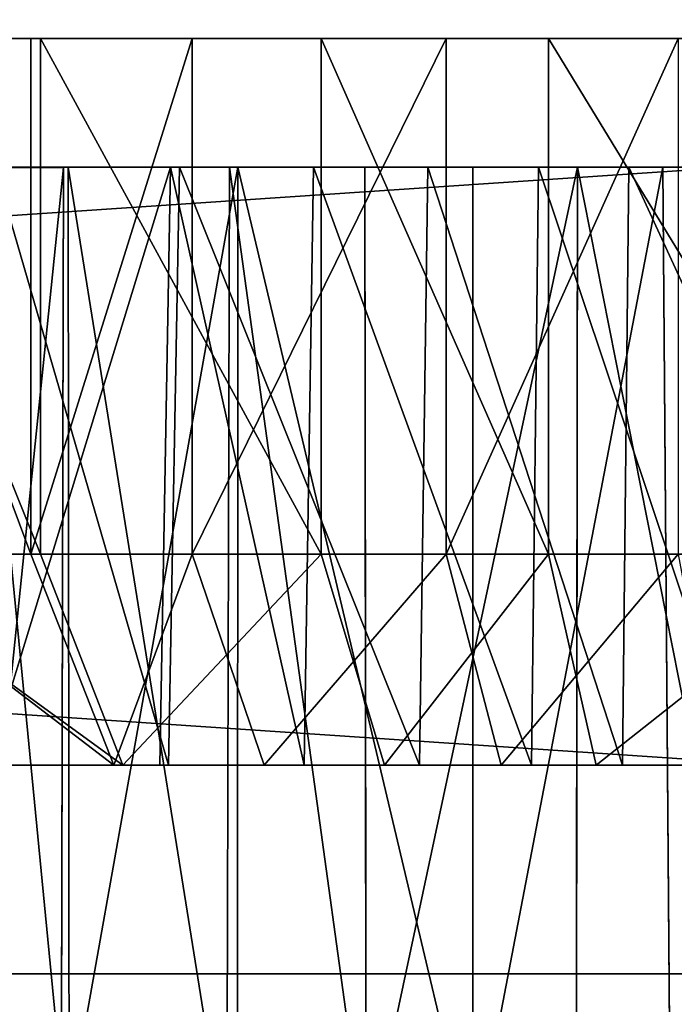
# Model space of a CAD drawing. Extents: x 0 to 35.8, y 0 to 27.5.
# Tile 31 of 256: x 9.305 to 9.795, y 0.9 to 1.638. Entities that reach past the tile are written whole.
import ezdxf

# ---------------------------------------------------------------- set-up
doc = ezdxf.new("R2010")
doc.units = 0
doc.header["$MEASUREMENT"] = 0
doc.layers.get('0').update_dxf_attribs({"color": 13, "linetype": 'CONTINUOUS'})
doc.layers.add('HDI8056C_KNOBS_-_2_1', color=252, linetype='CONTINUOUS')
doc.layers.add('RGM8058UC_-_BODY', color=252, linetype='CONTINUOUS')

# ---------------------------------------------------------------- blocks, each defined once
blk = doc.blocks.new('RGM8658UC_TRADECAD_V06_DXF')
at = {"layer": 'HDI8056C_KNOBS_-_2_1', "color": 0}
for p, q in [((9.0199, 1.6237, 2.9433), (10.227, 1.6239, 2.9159)), ((9.0199, 1.6237, 2.9433), (10.227, 1.6239, 2.9159)), ((9.0247, 1.6237, 2.7701), (10.227, 1.6239, 2.9159)), ((9.0247, 1.6237, 2.7701), (10.227, 1.6239, 2.9159)), ((10.227, 1.6239, 2.9159), (9.0283, 1.6236, 3.1314)), ((10.227, 1.6239, 2.9159), (9.0283, 1.6236, 3.1314)), ((9.0749, 1.6236, 2.5593), (10.227, 1.6239, 2.9159)), ((9.0749, 1.6236, 2.5593), (10.227, 1.6239, 2.9159)), ((9.0828, 1.6236, 3.3215), (10.227, 1.6239, 2.9159)), ((9.0828, 1.6236, 3.3215), (10.227, 1.6239, 2.9159)), ((9.1642, 1.6236, 2.335), (10.227, 1.6239, 2.9159)), ((9.1642, 1.6236, 2.335), (10.227, 1.6239, 2.9159)), ((9.1642, 1.6236, 2.335), (9.3202, 1.6237, 2.11)), ((9.1642, 1.6236, 2.335), (9.3202, 1.6237, 2.11)), ((9.1684, 1.6236, 3.5164), (10.227, 1.6239, 2.9159)), ((9.1684, 1.6236, 3.5164), (10.227, 1.6239, 2.9159)), ((9.1684, 1.6236, 3.5164), (9.3129, 1.6236, 3.7123)), ((9.1684, 1.6236, 3.5164), (9.3129, 1.6236, 3.7123)), ((9.3129, 1.6236, 3.7123), (10.227, 1.6239, 2.9159)), ((9.3129, 1.6236, 3.7123), (10.227, 1.6239, 2.9159)), ((9.3129, 1.6236, 3.7123), (9.3129, 1.2374, 3.7123)), ((9.3129, 1.6236, 3.7123), (9.3129, 1.2374, 3.7123)), ((9.3129, 1.6236, 3.7123), (9.4337, 1.6236, 3.8269)), ((9.3129, 1.6236, 3.7123), (9.4337, 1.6236, 3.8269)), ((9.3202, 1.6237, 2.11), (10.227, 1.6239, 2.9159)), ((9.3202, 1.6237, 2.11), (10.227, 1.6239, 2.9159)), ((9.3202, 1.6237, 2.11), (9.5304, 1.6237, 1.9268)), ((9.3202, 1.6237, 2.11), (9.5304, 1.6237, 1.9268)), ((9.3202, 1.6237, 2.11), (9.3202, 1.2374, 2.11)), ((9.3202, 1.6237, 2.11), (9.3202, 1.2374, 2.11)), ((9.4337, 1.6236, 3.8269), (10.227, 1.6239, 2.9159)), ((9.4337, 1.6236, 3.8269), (10.227, 1.6239, 2.9159)), ((9.4337, 1.6236, 3.8269), (9.4337, 1.2373, 3.8269)), ((9.4337, 1.6236, 3.8269), (9.4337, 1.2373, 3.8269)), ((9.4337, 1.6236, 3.8269), (9.624, 1.6236, 3.9608)), ((9.4337, 1.6236, 3.8269), (9.624, 1.6236, 3.9608)), ((9.5304, 1.6237, 1.9268), (10.227, 1.6239, 2.9159)), ((9.5304, 1.6237, 1.9268), (10.227, 1.6239, 2.9159)), ((9.5304, 1.6237, 1.9268), (9.7004, 1.6237, 1.8223)), ((9.5304, 1.6237, 1.9268), (9.7004, 1.6237, 1.8223)), ((9.5304, 1.6237, 1.9268), (9.5304, 1.2375, 1.9268)), ((9.5304, 1.6237, 1.9268), (9.5304, 1.2375, 1.9268)), ((9.624, 1.6236, 3.9608), (10.227, 1.6239, 2.9159)), ((9.624, 1.6236, 3.9608), (10.227, 1.6239, 2.9159)), ((9.624, 1.6236, 3.9608), (9.624, 1.2373, 3.9608)), ((9.624, 1.6236, 3.9608), (9.624, 1.2373, 3.9608)), ((9.624, 1.6236, 3.9608), (9.7975, 1.6236, 4.047)), ((9.624, 1.6236, 3.9608), (9.7975, 1.6236, 4.047)), ((9.7004, 1.6237, 1.8223), (10.227, 1.6239, 2.9159)), ((9.7004, 1.6237, 1.8223), (10.227, 1.6239, 2.9159)), ((9.7004, 1.6237, 1.8223), (9.9361, 1.6237, 1.7461)), ((9.7004, 1.6237, 1.8223), (9.9361, 1.6237, 1.7461)), ((9.7004, 1.6237, 1.8223), (9.7004, 1.2375, 1.8223)), ((9.7004, 1.6237, 1.8223), (9.7004, 1.2375, 1.8223)), ((9.3373, 1.5271, 2.4296), (9.2625, 1.5272, 2.6173)), ((9.3373, 1.5271, 2.4296), (9.2625, 1.5272, 2.6173)), ((9.2691, 1.5272, 3.2554), (9.3408, 1.5272, 3.4186)), ((9.2691, 1.5272, 3.2554), (9.3408, 1.5272, 3.4186)), ((9.4241, 1.5272, 2.2023), (9.2859, 1.5271, 2.4015)), ((9.4241, 1.5272, 2.2023), (9.2859, 1.5271, 2.4015)), ((9.2859, 1.5271, 2.4015), (9.3373, 1.5271, 2.4296)), ((9.2859, 1.5271, 2.4015), (9.3373, 1.5271, 2.4296)), ((9.2897, 1.5272, 3.4476), (9.3408, 1.5272, 3.4186)), ((9.2897, 1.5272, 3.4476), (9.3408, 1.5272, 3.4186)), ((9.2897, 1.5272, 3.4476), (9.4176, 1.5272, 3.621)), ((9.2897, 1.5272, 3.4476), (9.4176, 1.5272, 3.621)), ((9.3373, 1.5271, 2.4296), (9.3357, 0.7841, 2.4289)), ((9.3373, 1.5271, 2.4296), (9.3357, 0.7841, 2.4289)), ((9.4679, 1.5272, 2.2412), (9.3373, 1.5271, 2.4296)), ((9.4679, 1.5272, 2.2412), (9.3373, 1.5271, 2.4296)), ((9.3417, 0.7841, 3.418), (9.3408, 1.5272, 3.4186)), ((9.3408, 1.5272, 3.4186), (9.4617, 1.5272, 3.5826)), ((9.3417, 0.7841, 3.418), (9.3408, 1.5272, 3.4186)), ((9.3408, 1.5272, 3.4186), (9.4617, 1.5272, 3.5826)), ((9.4095, 1.0793, 3.6281), (9.4176, 1.5272, 3.621)), ((9.4095, 1.0793, 3.6281), (9.4176, 1.5272, 3.621)), ((9.4161, 1.0794, 2.1952), (9.4241, 1.5272, 2.2023)), ((9.4161, 1.0794, 2.1952), (9.4241, 1.5272, 2.2023)), ((9.4176, 1.5272, 3.621), (9.4617, 1.5272, 3.5826)), ((9.4176, 1.5272, 3.621), (9.4617, 1.5272, 3.5826)), ((9.4176, 1.5272, 3.621), (9.5245, 1.5272, 3.7226)), ((9.4176, 1.5272, 3.621), (9.5245, 1.5272, 3.7226)), ((9.6102, 1.5273, 2.04), (9.4241, 1.5272, 2.2023)), ((9.6102, 1.5273, 2.04), (9.4241, 1.5272, 2.2023)), ((9.4241, 1.5272, 2.2023), (9.4679, 1.5272, 2.2412)), ((9.4241, 1.5272, 2.2023), (9.4679, 1.5272, 2.2412)), ((9.4617, 1.5272, 3.5826), (9.4596, 0.7841, 3.5797)), ((9.4617, 1.5272, 3.5826), (9.4596, 0.7841, 3.5797)), ((9.4617, 1.5272, 3.5826), (9.5629, 1.5272, 3.6785)), ((9.4617, 1.5272, 3.5826), (9.5629, 1.5272, 3.6785)), ((9.4679, 1.5272, 2.2412), (9.4677, 0.7841, 2.2465)), ((9.4679, 1.5272, 2.2412), (9.4677, 0.7841, 2.2465)), ((9.6438, 1.5273, 2.0878), (9.4679, 1.5272, 2.2412)), ((9.6438, 1.5273, 2.0878), (9.4679, 1.5272, 2.2412)), ((9.5175, 1.0793, 3.7306), (9.5245, 1.5272, 3.7226)), ((9.5175, 1.0793, 3.7306), (9.5245, 1.5272, 3.7226)), ((9.5245, 1.5272, 3.7226), (9.5629, 1.5272, 3.6785)), ((9.5245, 1.5272, 3.7226), (9.5629, 1.5272, 3.6785)), ((9.5245, 1.5272, 3.7226), (9.6931, 1.5272, 3.8411)), ((9.5245, 1.5272, 3.7226), (9.6931, 1.5272, 3.8411)), ((9.564, 0.7841, 3.6796), (9.5629, 1.5272, 3.6785)), ((9.5629, 1.5272, 3.6785), (9.7222, 1.5272, 3.7907)), ((9.564, 0.7841, 3.6796), (9.5629, 1.5272, 3.6785)), ((9.5629, 1.5272, 3.6785), (9.7222, 1.5272, 3.7907)), ((9.604, 1.0794, 2.0313), (9.6102, 1.5273, 2.04)), ((9.604, 1.0794, 2.0313), (9.6102, 1.5273, 2.04)), ((9.7607, 1.5273, 1.9475), (9.6102, 1.5273, 2.04)), ((9.6102, 1.5273, 2.04), (9.6438, 1.5273, 2.0878)), ((9.6102, 1.5273, 2.04), (9.6438, 1.5273, 2.0878)), ((9.7607, 1.5273, 1.9475), (9.6102, 1.5273, 2.04)), ((9.6439, 0.7841, 2.0889), (9.6438, 1.5273, 2.0878)), ((9.7861, 1.5273, 2.0004), (9.6438, 1.5273, 2.0878)), ((9.6439, 0.7841, 2.0889), (9.6438, 1.5273, 2.0878)), ((9.7861, 1.5273, 2.0004), (9.6438, 1.5273, 2.0878)), ((9.6878, 1.0793, 3.8504), (9.6931, 1.5272, 3.8411)), ((9.6878, 1.0793, 3.8504), (9.6931, 1.5272, 3.8411)), ((9.6931, 1.5272, 3.8411), (9.7222, 1.5272, 3.7907)), ((9.6931, 1.5272, 3.8411), (9.7222, 1.5272, 3.7907)), ((9.6931, 1.5272, 3.8411), (9.8467, 1.5272, 3.9174)), ((9.6931, 1.5272, 3.8411), (9.8467, 1.5272, 3.9174)), ((9.7222, 1.5272, 3.7907), (9.7213, 0.7841, 3.7921)), ((9.7222, 1.5272, 3.7907), (9.7213, 0.7841, 3.7921)), ((9.7222, 1.5272, 3.7907), (9.8674, 1.5272, 3.8628)), ((9.7222, 1.5272, 3.7907), (9.8674, 1.5272, 3.8628)), ((9.756, 1.0794, 1.9379), (9.7607, 1.5273, 1.9475)), ((9.756, 1.0794, 1.9379), (9.7607, 1.5273, 1.9475)), ((9.9694, 1.5273, 1.88), (9.7607, 1.5273, 1.9475)), ((9.7607, 1.5273, 1.9475), (9.7861, 1.5273, 2.0004)), ((9.7607, 1.5273, 1.9475), (9.7861, 1.5273, 2.0004)), ((9.9694, 1.5273, 1.88), (9.7607, 1.5273, 1.9475)), ((9.9835, 1.5273, 1.9365), (9.7861, 1.5273, 2.0004)), ((9.7861, 1.5273, 2.0004), (9.7919, 0.7841, 1.9996)), ((9.7861, 1.5273, 2.0004), (9.7919, 0.7841, 1.9996)), ((9.9835, 1.5273, 1.9365), (9.7861, 1.5273, 2.0004)), ((9.3202, 1.2374, 2.11), (9.1642, 1.2373, 2.335)), ((9.3202, 1.2374, 2.11), (9.1642, 1.2373, 2.335)), ((9.1684, 1.2374, 3.5164), (9.3129, 1.2374, 3.7123)), ((9.1684, 1.2374, 3.5164), (9.3129, 1.2374, 3.7123)), ((9.3129, 1.2374, 3.7123), (9.375, 1.0793, 3.6581)), ((9.3129, 1.2374, 3.7123), (9.375, 1.0793, 3.6581)), ((9.3129, 1.2374, 3.7123), (9.4337, 1.2373, 3.8269)), ((9.3129, 1.2374, 3.7123), (9.4337, 1.2373, 3.8269)), ((9.5304, 1.2375, 1.9268), (9.3202, 1.2374, 2.11)), ((9.5304, 1.2375, 1.9268), (9.3202, 1.2374, 2.11)), ((9.3202, 1.2374, 2.11), (9.3819, 1.0794, 2.1648)), ((9.3202, 1.2374, 2.11), (9.3819, 1.0794, 2.1648)), ((9.4337, 1.2373, 3.8269), (9.4876, 1.0793, 3.7649)), ((9.4337, 1.2373, 3.8269), (9.4876, 1.0793, 3.7649)), ((9.4337, 1.2373, 3.8269), (9.624, 1.2373, 3.9608)), ((9.4337, 1.2373, 3.8269), (9.624, 1.2373, 3.9608)), ((9.7004, 1.2375, 1.8223), (9.5304, 1.2375, 1.9268)), ((9.5304, 1.2375, 1.9268), (9.5778, 1.0794, 1.994)), ((9.5304, 1.2375, 1.9268), (9.5778, 1.0794, 1.994)), ((9.7004, 1.2375, 1.8223), (9.5304, 1.2375, 1.9268)), ((9.624, 1.2373, 3.9608), (9.665, 1.0793, 3.8898)), ((9.624, 1.2373, 3.9608), (9.665, 1.0793, 3.8898)), ((9.624, 1.2373, 3.9608), (9.7975, 1.2373, 4.047)), ((9.624, 1.2373, 3.9608), (9.7975, 1.2373, 4.047)), ((9.9361, 1.2375, 1.7461), (9.7004, 1.2375, 1.8223)), ((9.7004, 1.2375, 1.8223), (9.7362, 1.0794, 1.8967)), ((9.7004, 1.2375, 1.8223), (9.7362, 1.0794, 1.8967)), ((9.9361, 1.2375, 1.7461), (9.7004, 1.2375, 1.8223)), ((9.3819, 1.0794, 2.1648), (9.2365, 1.0793, 2.3745)), ((9.3819, 1.0794, 2.1648), (9.2365, 1.0793, 2.3745)), ((9.2404, 1.0793, 3.4756), (9.375, 1.0793, 3.6581)), ((9.2404, 1.0793, 3.4756), (9.375, 1.0793, 3.6581)), ((9.4161, 1.0794, 2.1952), (9.2766, 1.0793, 2.3964)), ((9.4161, 1.0794, 2.1952), (9.2766, 1.0793, 2.3964)), ((9.2803, 1.0793, 3.4529), (9.4095, 1.0793, 3.6281)), ((9.2803, 1.0793, 3.4529), (9.4095, 1.0793, 3.6281)), ((9.375, 1.0793, 3.6581), (9.4095, 1.0793, 3.6281)), ((9.375, 1.0793, 3.6581), (9.4095, 1.0793, 3.6281)), ((9.375, 1.0793, 3.6581), (9.4876, 1.0793, 3.7649)), ((9.375, 1.0793, 3.6581), (9.4876, 1.0793, 3.7649)), ((9.5778, 1.0794, 1.994), (9.3819, 1.0794, 2.1648)), ((9.3819, 1.0794, 2.1648), (9.4161, 1.0794, 2.1952)), ((9.3819, 1.0794, 2.1648), (9.4161, 1.0794, 2.1952)), ((9.5778, 1.0794, 1.994), (9.3819, 1.0794, 2.1648)), ((9.4095, 1.0793, 3.6281), (9.5175, 1.0793, 3.7306)), ((9.4095, 1.0793, 3.6281), (9.5175, 1.0793, 3.7306)), ((9.604, 1.0794, 2.0313), (9.4161, 1.0794, 2.1952)), ((9.604, 1.0794, 2.0313), (9.4161, 1.0794, 2.1952)), ((9.4876, 1.0793, 3.7649), (9.5175, 1.0793, 3.7306)), ((9.4876, 1.0793, 3.7649), (9.5175, 1.0793, 3.7306)), ((9.4876, 1.0793, 3.7649), (9.665, 1.0793, 3.8898)), ((9.4876, 1.0793, 3.7649), (9.665, 1.0793, 3.8898)), ((9.5175, 1.0793, 3.7306), (9.6878, 1.0793, 3.8504)), ((9.5175, 1.0793, 3.7306), (9.6878, 1.0793, 3.8504)), ((9.7362, 1.0794, 1.8967), (9.5778, 1.0794, 1.994)), ((9.5778, 1.0794, 1.994), (9.604, 1.0794, 2.0313)), ((9.5778, 1.0794, 1.994), (9.604, 1.0794, 2.0313)), ((9.7362, 1.0794, 1.8967), (9.5778, 1.0794, 1.994)), ((9.756, 1.0794, 1.9379), (9.604, 1.0794, 2.0313)), ((9.756, 1.0794, 1.9379), (9.604, 1.0794, 2.0313)), ((9.665, 1.0793, 3.8898), (9.6878, 1.0793, 3.8504)), ((9.665, 1.0793, 3.8898), (9.6878, 1.0793, 3.8504)), ((9.665, 1.0793, 3.8898), (9.8267, 1.0793, 3.97)), ((9.665, 1.0793, 3.8898), (9.8267, 1.0793, 3.97)), ((9.6878, 1.0793, 3.8504), (9.8429, 1.0793, 3.9274)), ((9.6878, 1.0793, 3.8504), (9.8429, 1.0793, 3.9274)), ((9.9559, 1.0794, 1.8256), (9.7362, 1.0794, 1.8967)), ((9.7362, 1.0794, 1.8967), (9.756, 1.0794, 1.9379)), ((9.7362, 1.0794, 1.8967), (9.756, 1.0794, 1.9379)), ((9.9559, 1.0794, 1.8256), (9.7362, 1.0794, 1.8967)), ((9.9669, 1.0794, 1.8697), (9.756, 1.0794, 1.9379)), ((9.9669, 1.0794, 1.8697), (9.756, 1.0794, 1.9379))]:
    blk.add_line(p, q, dxfattribs=at)
at = {"layer": 'RGM8058UC_-_BODY', "color": 0}
for p, q in [((0.8357, 0.9231, 5.9479), (12.2007, 0.9231, 5.9479)), ((12.2007, 0.9231, 7.4867), (0.8357, 0.9231, 7.4867)), ((12.2007, 0.9231, 7.4867), (0.8357, 0.9231, 7.4867)), ((0.8357, 0.9231, 5.9479), (12.2007, 0.9231, 5.9479))]:
    blk.add_line(p, q, dxfattribs=at)
at = {"layer": 'HDI8056C_KNOBS_-_2_1', "color": 252}
mesh = blk.add_polyface(dxfattribs=at)
corners = [(9.0283, 1.6236, 3.1314), (9.0199, 1.6237, 2.9433), (10.227, 1.6239, 2.9159)]
mesh.append_faces([[corners[k] for k in face] for face in [(0, 1, 2)]], dxfattribs={"color": 252})
mesh = blk.add_polyface(dxfattribs=at)
corners = [(9.0199, 1.6237, 2.9433), (9.0247, 1.6237, 2.7701), (10.227, 1.6239, 2.9159)]
mesh.append_faces([[corners[k] for k in face] for face in [(0, 1, 2)]], dxfattribs={"color": 252})
mesh = blk.add_polyface(dxfattribs=at)
corners = [(10.227, 1.6239, 2.9159), (9.0247, 1.6237, 2.7701), (9.0749, 1.6236, 2.5593)]
mesh.append_faces([[corners[k] for k in face] for face in [(0, 1, 2)]], dxfattribs={"color": 252})
mesh = blk.add_polyface(dxfattribs=at)
corners = [(9.0828, 1.6236, 3.3215), (9.0283, 1.6236, 3.1314), (10.227, 1.6239, 2.9159)]
mesh.append_faces([[corners[k] for k in face] for face in [(0, 1, 2)]], dxfattribs={"color": 252})
mesh = blk.add_polyface(dxfattribs=at)
corners = [(10.227, 1.6239, 2.9159), (9.0749, 1.6236, 2.5593), (9.1642, 1.6236, 2.335)]
mesh.append_faces([[corners[k] for k in face] for face in [(0, 1, 2)]], dxfattribs={"color": 252})
mesh = blk.add_polyface(dxfattribs=at)
corners = [(9.1684, 1.6236, 3.5164), (9.0828, 1.6236, 3.3215), (10.227, 1.6239, 2.9159)]
mesh.append_faces([[corners[k] for k in face] for face in [(0, 1, 2)]], dxfattribs={"color": 252})
mesh = blk.add_polyface(dxfattribs=at)
corners = [(10.227, 1.6239, 2.9159), (9.1642, 1.6236, 2.335), (9.3202, 1.6237, 2.11)]
mesh.append_faces([[corners[k] for k in face] for face in [(0, 1, 2)]], dxfattribs={"color": 252})
mesh = blk.add_polyface(dxfattribs=at)
corners = [(9.3202, 1.2374, 2.11), (9.1642, 1.6236, 2.335), (9.1642, 1.2373, 2.335), (9.3202, 1.6237, 2.11)]
mesh.append_faces([[corners[k] for k in face] for face in [(0, 1, 2), (1, 0, 3)]], dxfattribs={"vtx0": -1, "color": 252})
mesh = blk.add_polyface(dxfattribs=at)
corners = [(9.3129, 1.6236, 3.7123), (9.1684, 1.6236, 3.5164), (10.227, 1.6239, 2.9159)]
mesh.append_faces([[corners[k] for k in face] for face in [(0, 1, 2)]], dxfattribs={"color": 252})
mesh = blk.add_polyface(dxfattribs=at)
corners = [(9.1684, 1.6236, 3.5164), (9.3129, 1.2374, 3.7123), (9.1684, 1.2374, 3.5164), (9.3129, 1.6236, 3.7123)]
mesh.append_faces([[corners[k] for k in face] for face in [(0, 1, 2), (1, 0, 3)]], dxfattribs={"vtx0": -1, "color": 252})
mesh = blk.add_polyface(dxfattribs=at)
corners = [(9.4337, 1.6236, 3.8269), (9.3129, 1.6236, 3.7123), (10.227, 1.6239, 2.9159)]
mesh.append_faces([[corners[k] for k in face] for face in [(0, 1, 2)]], dxfattribs={"color": 252})
mesh = blk.add_polyface(dxfattribs=at)
corners = [(9.4337, 1.6236, 3.8269), (9.3129, 1.2374, 3.7123), (9.3129, 1.6236, 3.7123), (9.4337, 1.2373, 3.8269)]
mesh.append_faces([[corners[k] for k in face] for face in [(0, 1, 2), (1, 0, 3)]], dxfattribs={"vtx0": -1, "color": 252})
mesh = blk.add_polyface(dxfattribs=at)
corners = [(10.227, 1.6239, 2.9159), (9.3202, 1.6237, 2.11), (9.5304, 1.6237, 1.9268)]
mesh.append_faces([[corners[k] for k in face] for face in [(0, 1, 2)]], dxfattribs={"color": 252})
mesh = blk.add_polyface(dxfattribs=at)
corners = [(9.5304, 1.2375, 1.9268), (9.3202, 1.6237, 2.11), (9.3202, 1.2374, 2.11), (9.5304, 1.6237, 1.9268)]
mesh.append_faces([[corners[k] for k in face] for face in [(0, 1, 2), (1, 0, 3)]], dxfattribs={"vtx0": -1, "color": 252})
mesh = blk.add_polyface(dxfattribs=at)
corners = [(9.624, 1.6236, 3.9608), (9.4337, 1.6236, 3.8269), (10.227, 1.6239, 2.9159)]
mesh.append_faces([[corners[k] for k in face] for face in [(0, 1, 2)]], dxfattribs={"color": 252})
mesh = blk.add_polyface(dxfattribs=at)
corners = [(9.624, 1.6236, 3.9608), (9.4337, 1.2373, 3.8269), (9.4337, 1.6236, 3.8269), (9.624, 1.2373, 3.9608)]
mesh.append_faces([[corners[k] for k in face] for face in [(0, 1, 2), (1, 0, 3)]], dxfattribs={"vtx0": -1, "color": 252})
mesh = blk.add_polyface(dxfattribs=at)
corners = [(10.227, 1.6239, 2.9159), (9.5304, 1.6237, 1.9268), (9.7004, 1.6237, 1.8223)]
mesh.append_faces([[corners[k] for k in face] for face in [(0, 1, 2)]], dxfattribs={"color": 252})
mesh = blk.add_polyface(dxfattribs=at)
corners = [(9.7004, 1.2375, 1.8223), (9.5304, 1.6237, 1.9268), (9.5304, 1.2375, 1.9268), (9.7004, 1.6237, 1.8223)]
mesh.append_faces([[corners[k] for k in face] for face in [(0, 1, 2), (1, 0, 3)]], dxfattribs={"vtx0": -1, "color": 252})
mesh = blk.add_polyface(dxfattribs=at)
corners = [(9.7975, 1.6236, 4.047), (9.624, 1.6236, 3.9608), (10.227, 1.6239, 2.9159)]
mesh.append_faces([[corners[k] for k in face] for face in [(0, 1, 2)]], dxfattribs={"color": 252})
mesh = blk.add_polyface(dxfattribs=at)
corners = [(9.7975, 1.6236, 4.047), (9.624, 1.2373, 3.9608), (9.624, 1.6236, 3.9608), (9.7975, 1.2373, 4.047)]
mesh.append_faces([[corners[k] for k in face] for face in [(0, 1, 2), (1, 0, 3)]], dxfattribs={"vtx0": -1, "color": 252})
mesh = blk.add_polyface(dxfattribs=at)
corners = [(10.227, 1.6239, 2.9159), (9.7004, 1.6237, 1.8223), (9.9361, 1.6237, 1.7461)]
mesh.append_faces([[corners[k] for k in face] for face in [(0, 1, 2)]], dxfattribs={"color": 252})
mesh = blk.add_polyface(dxfattribs=at)
corners = [(9.9361, 1.2375, 1.7461), (9.7004, 1.6237, 1.8223), (9.7004, 1.2375, 1.8223), (9.9361, 1.6237, 1.7461)]
mesh.append_faces([[corners[k] for k in face] for face in [(0, 1, 2), (1, 0, 3)]], dxfattribs={"vtx0": -1, "color": 252})
mesh = blk.add_polyface(dxfattribs=at)
corners = [(9.2069, 1.5272, 2.6001), (9.3373, 1.5271, 2.4296), (9.2859, 1.5271, 2.4015), (9.2625, 1.5272, 2.6173)]
mesh.append_faces([[corners[k] for k in face] for face in [(0, 1, 2), (1, 0, 3)]], dxfattribs={"vtx0": -1, "color": 252})
mesh = blk.add_polyface(dxfattribs=at)
corners = [(9.2139, 1.5272, 3.275), (9.3408, 1.5272, 3.4186), (9.2691, 1.5272, 3.2554), (9.2897, 1.5272, 3.4476)]
mesh.append_faces([[corners[k] for k in face] for face in [(0, 1, 2), (1, 0, 3)]], dxfattribs={"vtx0": -1, "color": 252})
mesh = blk.add_polyface(dxfattribs=at)
corners = [(9.3373, 1.5271, 2.4296), (9.2609, 0.7841, 2.6179), (9.3357, 0.7841, 2.4289), (9.2625, 1.5272, 2.6173)]
mesh.append_faces([[corners[k] for k in face] for face in [(0, 1, 2), (1, 0, 3)]], dxfattribs={"vtx0": -1, "color": 252})
mesh = blk.add_polyface(dxfattribs=at)
corners = [(9.2691, 1.5272, 3.2554), (9.3417, 0.7841, 3.418), (9.27, 0.7841, 3.2561), (9.3408, 1.5272, 3.4186)]
mesh.append_faces([[corners[k] for k in face] for face in [(0, 1, 2), (1, 0, 3)]], dxfattribs={"vtx0": -1, "color": 252})
mesh = blk.add_polyface(dxfattribs=at)
corners = [(9.2859, 1.5271, 2.4015), (9.4161, 1.0794, 2.1952), (9.2766, 1.0793, 2.3964), (9.4241, 1.5272, 2.2023)]
mesh.append_faces([[corners[k] for k in face] for face in [(0, 1, 2), (1, 0, 3)]], dxfattribs={"vtx0": -1, "color": 252})
mesh = blk.add_polyface(dxfattribs=at)
corners = [(9.4176, 1.5272, 3.621), (9.2803, 1.0793, 3.4529), (9.4095, 1.0793, 3.6281), (9.2897, 1.5272, 3.4476)]
mesh.append_faces([[corners[k] for k in face] for face in [(0, 1, 2), (1, 0, 3)]], dxfattribs={"vtx0": -1, "color": 252})
mesh = blk.add_polyface(dxfattribs=at)
corners = [(9.2859, 1.5271, 2.4015), (9.4679, 1.5272, 2.2412), (9.4241, 1.5272, 2.2023), (9.3373, 1.5271, 2.4296)]
mesh.append_faces([[corners[k] for k in face] for face in [(0, 1, 2), (1, 0, 3)]], dxfattribs={"vtx0": -1, "color": 252})
mesh = blk.add_polyface(dxfattribs=at)
corners = [(9.2897, 1.5272, 3.4476), (9.4617, 1.5272, 3.5826), (9.3408, 1.5272, 3.4186), (9.4176, 1.5272, 3.621)]
mesh.append_faces([[corners[k] for k in face] for face in [(0, 1, 2), (1, 0, 3)]], dxfattribs={"vtx0": -1, "color": 252})
mesh = blk.add_polyface(dxfattribs=at)
corners = [(9.4679, 1.5272, 2.2412), (9.3357, 0.7841, 2.4289), (9.4677, 0.7841, 2.2465)]
mesh.append_faces([[corners[k] for k in face] for face in [(0, 1, 2)]], dxfattribs={"color": 252})
mesh = blk.add_polyface(dxfattribs=at)
corners = [(9.4679, 1.5272, 2.2412), (9.3373, 1.5271, 2.4296), (9.3357, 0.7841, 2.4289)]
mesh.append_faces([[corners[k] for k in face] for face in [(0, 1, 2)]], dxfattribs={"color": 252})
mesh = blk.add_polyface(dxfattribs=at)
corners = [(9.3408, 1.5272, 3.4186), (9.4596, 0.7841, 3.5797), (9.3417, 0.7841, 3.418), (9.4617, 1.5272, 3.5826)]
mesh.append_faces([[corners[k] for k in face] for face in [(0, 1, 2), (1, 0, 3)]], dxfattribs={"vtx0": -1, "color": 252})
mesh = blk.add_polyface(dxfattribs=at)
corners = [(9.5175, 1.0793, 3.7306), (9.4176, 1.5272, 3.621), (9.4095, 1.0793, 3.6281), (9.5245, 1.5272, 3.7226)]
mesh.append_faces([[corners[k] for k in face] for face in [(0, 1, 2), (1, 0, 3)]], dxfattribs={"vtx0": -1, "color": 252})
mesh = blk.add_polyface(dxfattribs=at)
corners = [(9.4241, 1.5272, 2.2023), (9.604, 1.0794, 2.0313), (9.4161, 1.0794, 2.1952), (9.6102, 1.5273, 2.04)]
mesh.append_faces([[corners[k] for k in face] for face in [(0, 1, 2), (1, 0, 3)]], dxfattribs={"vtx0": -1, "color": 252})
mesh = blk.add_polyface(dxfattribs=at)
corners = [(9.4176, 1.5272, 3.621), (9.5629, 1.5272, 3.6785), (9.4617, 1.5272, 3.5826), (9.5245, 1.5272, 3.7226)]
mesh.append_faces([[corners[k] for k in face] for face in [(0, 1, 2), (1, 0, 3)]], dxfattribs={"vtx0": -1, "color": 252})
mesh = blk.add_polyface(dxfattribs=at)
corners = [(9.4241, 1.5272, 2.2023), (9.6438, 1.5273, 2.0878), (9.6102, 1.5273, 2.04), (9.4679, 1.5272, 2.2412)]
mesh.append_faces([[corners[k] for k in face] for face in [(0, 1, 2), (1, 0, 3)]], dxfattribs={"vtx0": -1, "color": 252})
mesh = blk.add_polyface(dxfattribs=at)
corners = [(9.4617, 1.5272, 3.5826), (9.564, 0.7841, 3.6796), (9.4596, 0.7841, 3.5797), (9.5629, 1.5272, 3.6785)]
mesh.append_faces([[corners[k] for k in face] for face in [(0, 1, 2), (1, 0, 3)]], dxfattribs={"vtx0": -1, "color": 252})
mesh = blk.add_polyface(dxfattribs=at)
corners = [(9.6439, 0.7841, 2.0889), (9.4679, 1.5272, 2.2412), (9.4677, 0.7841, 2.2465), (9.6438, 1.5273, 2.0878)]
mesh.append_faces([[corners[k] for k in face] for face in [(0, 1, 2), (1, 0, 3)]], dxfattribs={"vtx0": -1, "color": 252})
mesh = blk.add_polyface(dxfattribs=at)
corners = [(9.6878, 1.0793, 3.8504), (9.5245, 1.5272, 3.7226), (9.5175, 1.0793, 3.7306), (9.6931, 1.5272, 3.8411)]
mesh.append_faces([[corners[k] for k in face] for face in [(0, 1, 2), (1, 0, 3)]], dxfattribs={"vtx0": -1, "color": 252})
mesh = blk.add_polyface(dxfattribs=at)
corners = [(9.5245, 1.5272, 3.7226), (9.7222, 1.5272, 3.7907), (9.5629, 1.5272, 3.6785), (9.6931, 1.5272, 3.8411)]
mesh.append_faces([[corners[k] for k in face] for face in [(0, 1, 2), (1, 0, 3)]], dxfattribs={"vtx0": -1, "color": 252})
mesh = blk.add_polyface(dxfattribs=at)
corners = [(9.7222, 1.5272, 3.7907), (9.564, 0.7841, 3.6796), (9.5629, 1.5272, 3.6785), (9.7213, 0.7841, 3.7921)]
mesh.append_faces([[corners[k] for k in face] for face in [(0, 1, 2), (1, 0, 3)]], dxfattribs={"vtx0": -1, "color": 252})
mesh = blk.add_polyface(dxfattribs=at)
corners = [(9.6102, 1.5273, 2.04), (9.756, 1.0794, 1.9379), (9.604, 1.0794, 2.0313), (9.7607, 1.5273, 1.9475)]
mesh.append_faces([[corners[k] for k in face] for face in [(0, 1, 2), (1, 0, 3)]], dxfattribs={"vtx0": -1, "color": 252})
mesh = blk.add_polyface(dxfattribs=at)
corners = [(9.6102, 1.5273, 2.04), (9.7861, 1.5273, 2.0004), (9.7607, 1.5273, 1.9475), (9.6438, 1.5273, 2.0878)]
mesh.append_faces([[corners[k] for k in face] for face in [(0, 1, 2), (1, 0, 3)]], dxfattribs={"vtx0": -1, "color": 252})
mesh = blk.add_polyface(dxfattribs=at)
corners = [(9.6439, 0.7841, 2.0889), (9.7861, 1.5273, 2.0004), (9.6438, 1.5273, 2.0878), (9.7919, 0.7841, 1.9996)]
mesh.append_faces([[corners[k] for k in face] for face in [(0, 1, 2), (1, 0, 3)]], dxfattribs={"vtx0": -1, "color": 252})
mesh = blk.add_polyface(dxfattribs=at)
corners = [(9.8429, 1.0793, 3.9274), (9.6931, 1.5272, 3.8411), (9.6878, 1.0793, 3.8504), (9.8467, 1.5272, 3.9174)]
mesh.append_faces([[corners[k] for k in face] for face in [(0, 1, 2), (1, 0, 3)]], dxfattribs={"vtx0": -1, "color": 252})
mesh = blk.add_polyface(dxfattribs=at)
corners = [(9.6931, 1.5272, 3.8411), (9.8674, 1.5272, 3.8628), (9.7222, 1.5272, 3.7907), (9.8467, 1.5272, 3.9174)]
mesh.append_faces([[corners[k] for k in face] for face in [(0, 1, 2), (1, 0, 3)]], dxfattribs={"vtx0": -1, "color": 252})
mesh = blk.add_polyface(dxfattribs=at)
corners = [(9.7222, 1.5272, 3.7907), (9.8693, 0.7841, 3.865), (9.7213, 0.7841, 3.7921), (9.8674, 1.5272, 3.8628)]
mesh.append_faces([[corners[k] for k in face] for face in [(0, 1, 2), (1, 0, 3)]], dxfattribs={"vtx0": -1, "color": 252})
mesh = blk.add_polyface(dxfattribs=at)
corners = [(9.7607, 1.5273, 1.9475), (9.9669, 1.0794, 1.8697), (9.756, 1.0794, 1.9379), (9.9694, 1.5273, 1.88)]
mesh.append_faces([[corners[k] for k in face] for face in [(0, 1, 2), (1, 0, 3)]], dxfattribs={"vtx0": -1, "color": 252})
mesh = blk.add_polyface(dxfattribs=at)
corners = [(9.7607, 1.5273, 1.9475), (9.9835, 1.5273, 1.9365), (9.9694, 1.5273, 1.88), (9.7861, 1.5273, 2.0004)]
mesh.append_faces([[corners[k] for k in face] for face in [(0, 1, 2), (1, 0, 3)]], dxfattribs={"vtx0": -1, "color": 252})
mesh = blk.add_polyface(dxfattribs=at)
corners = [(9.7919, 0.7841, 1.9996), (9.9835, 1.5273, 1.9365), (9.7861, 1.5273, 2.0004), (10.0056, 0.7789, 1.9346)]
mesh.append_faces([[corners[k] for k in face] for face in [(0, 1, 2), (1, 0, 3)]], dxfattribs={"vtx0": -1, "color": 252})
mesh = blk.add_polyface(dxfattribs=at)
corners = [(9.3819, 1.0794, 2.1648), (9.1642, 1.2373, 2.335), (9.2365, 1.0793, 2.3745), (9.3202, 1.2374, 2.11)]
mesh.append_faces([[corners[k] for k in face] for face in [(0, 1, 2), (1, 0, 3)]], dxfattribs={"vtx0": -1, "color": 252})
mesh = blk.add_polyface(dxfattribs=at)
corners = [(9.1684, 1.2374, 3.5164), (9.375, 1.0793, 3.6581), (9.2404, 1.0793, 3.4756), (9.3129, 1.2374, 3.7123)]
mesh.append_faces([[corners[k] for k in face] for face in [(0, 1, 2), (1, 0, 3)]], dxfattribs={"vtx0": -1, "color": 252})
mesh = blk.add_polyface(dxfattribs=at)
corners = [(9.4337, 1.2373, 3.8269), (9.375, 1.0793, 3.6581), (9.3129, 1.2374, 3.7123), (9.4876, 1.0793, 3.7649)]
mesh.append_faces([[corners[k] for k in face] for face in [(0, 1, 2), (1, 0, 3)]], dxfattribs={"vtx0": -1, "color": 252})
mesh = blk.add_polyface(dxfattribs=at)
corners = [(9.3819, 1.0794, 2.1648), (9.5304, 1.2375, 1.9268), (9.3202, 1.2374, 2.11), (9.5778, 1.0794, 1.994)]
mesh.append_faces([[corners[k] for k in face] for face in [(0, 1, 2), (1, 0, 3)]], dxfattribs={"vtx0": -1, "color": 252})
mesh = blk.add_polyface(dxfattribs=at)
corners = [(9.624, 1.2373, 3.9608), (9.4876, 1.0793, 3.7649), (9.4337, 1.2373, 3.8269), (9.665, 1.0793, 3.8898)]
mesh.append_faces([[corners[k] for k in face] for face in [(0, 1, 2), (1, 0, 3)]], dxfattribs={"vtx0": -1, "color": 252})
mesh = blk.add_polyface(dxfattribs=at)
corners = [(9.5778, 1.0794, 1.994), (9.7004, 1.2375, 1.8223), (9.5304, 1.2375, 1.9268), (9.7362, 1.0794, 1.8967)]
mesh.append_faces([[corners[k] for k in face] for face in [(0, 1, 2), (1, 0, 3)]], dxfattribs={"vtx0": -1, "color": 252})
mesh = blk.add_polyface(dxfattribs=at)
corners = [(9.7975, 1.2373, 4.047), (9.665, 1.0793, 3.8898), (9.624, 1.2373, 3.9608), (9.8267, 1.0793, 3.97)]
mesh.append_faces([[corners[k] for k in face] for face in [(0, 1, 2), (1, 0, 3)]], dxfattribs={"vtx0": -1, "color": 252})
mesh = blk.add_polyface(dxfattribs=at)
corners = [(9.7362, 1.0794, 1.8967), (9.9361, 1.2375, 1.7461), (9.7004, 1.2375, 1.8223), (9.9559, 1.0794, 1.8256)]
mesh.append_faces([[corners[k] for k in face] for face in [(0, 1, 2), (1, 0, 3)]], dxfattribs={"vtx0": -1, "color": 252})
mesh = blk.add_polyface(dxfattribs=at)
corners = [(9.2365, 1.0793, 2.3745), (9.4161, 1.0794, 2.1952), (9.3819, 1.0794, 2.1648), (9.2766, 1.0793, 2.3964)]
mesh.append_faces([[corners[k] for k in face] for face in [(0, 1, 2), (1, 0, 3)]], dxfattribs={"vtx0": -1, "color": 252})
mesh = blk.add_polyface(dxfattribs=at)
corners = [(9.2404, 1.0793, 3.4756), (9.4095, 1.0793, 3.6281), (9.2803, 1.0793, 3.4529), (9.375, 1.0793, 3.6581)]
mesh.append_faces([[corners[k] for k in face] for face in [(0, 1, 2), (1, 0, 3)]], dxfattribs={"vtx0": -1, "color": 252})
mesh = blk.add_polyface(dxfattribs=at)
corners = [(9.375, 1.0793, 3.6581), (9.5175, 1.0793, 3.7306), (9.4095, 1.0793, 3.6281), (9.4876, 1.0793, 3.7649)]
mesh.append_faces([[corners[k] for k in face] for face in [(0, 1, 2), (1, 0, 3)]], dxfattribs={"vtx0": -1, "color": 252})
mesh = blk.add_polyface(dxfattribs=at)
corners = [(9.3819, 1.0794, 2.1648), (9.604, 1.0794, 2.0313), (9.5778, 1.0794, 1.994), (9.4161, 1.0794, 2.1952)]
mesh.append_faces([[corners[k] for k in face] for face in [(0, 1, 2), (1, 0, 3)]], dxfattribs={"vtx0": -1, "color": 252})
mesh = blk.add_polyface(dxfattribs=at)
corners = [(9.4876, 1.0793, 3.7649), (9.6878, 1.0793, 3.8504), (9.5175, 1.0793, 3.7306), (9.665, 1.0793, 3.8898)]
mesh.append_faces([[corners[k] for k in face] for face in [(0, 1, 2), (1, 0, 3)]], dxfattribs={"vtx0": -1, "color": 252})
mesh = blk.add_polyface(dxfattribs=at)
corners = [(9.5778, 1.0794, 1.994), (9.756, 1.0794, 1.9379), (9.7362, 1.0794, 1.8967), (9.604, 1.0794, 2.0313)]
mesh.append_faces([[corners[k] for k in face] for face in [(0, 1, 2), (1, 0, 3)]], dxfattribs={"vtx0": -1, "color": 252})
mesh = blk.add_polyface(dxfattribs=at)
corners = [(9.665, 1.0793, 3.8898), (9.8429, 1.0793, 3.9274), (9.6878, 1.0793, 3.8504), (9.8267, 1.0793, 3.97)]
mesh.append_faces([[corners[k] for k in face] for face in [(0, 1, 2), (1, 0, 3)]], dxfattribs={"vtx0": -1, "color": 252})
mesh = blk.add_polyface(dxfattribs=at)
corners = [(9.7362, 1.0794, 1.8967), (9.9669, 1.0794, 1.8697), (9.9559, 1.0794, 1.8256), (9.756, 1.0794, 1.9379)]
mesh.append_faces([[corners[k] for k in face] for face in [(0, 1, 2), (1, 0, 3)]], dxfattribs={"vtx0": -1, "color": 252})
at = {"layer": 'RGM8058UC_-_BODY', "color": 252}
mesh = blk.add_polyface(dxfattribs=at)
corners = [(12.2007, 0.9231, 5.9479), (0.8357, 1.6858, 5.9479), (0.8357, 0.9231, 5.9479), (12.2007, 1.6858, 5.9479)]
mesh.append_faces([[corners[k] for k in face] for face in [(0, 1, 2), (1, 0, 3)]], dxfattribs={"vtx0": -1, "color": 252})
mesh = blk.add_polyface(dxfattribs=at)
corners = [(12.2007, 1.6858, 7.4867), (0.8357, 0.9231, 7.4867), (0.8357, 1.6858, 7.4867), (12.2007, 0.9231, 7.4867)]
mesh.append_faces([[corners[k] for k in face] for face in [(0, 1, 2), (1, 0, 3)]], dxfattribs={"vtx0": -1, "color": 252})
mesh = blk.add_polyface(dxfattribs=at)
corners = [(0.8357, 0.9231, 7.4867), (12.2007, 0.9231, 5.9479), (0.8357, 0.9231, 5.9479), (12.2007, 0.9231, 7.4867)]
mesh.append_faces([[corners[k] for k in face] for face in [(0, 1, 2), (1, 0, 3)]], dxfattribs={"vtx0": -1, "color": 252})

msp = doc.modelspace()

# ---------------------------------------------------------------- block references
at = {"color": 0}
msp.add_blockref('RGM8658UC_TRADECAD_V06_DXF', (0, 0), dxfattribs=at)

doc.saveas('drawing.dxf')
